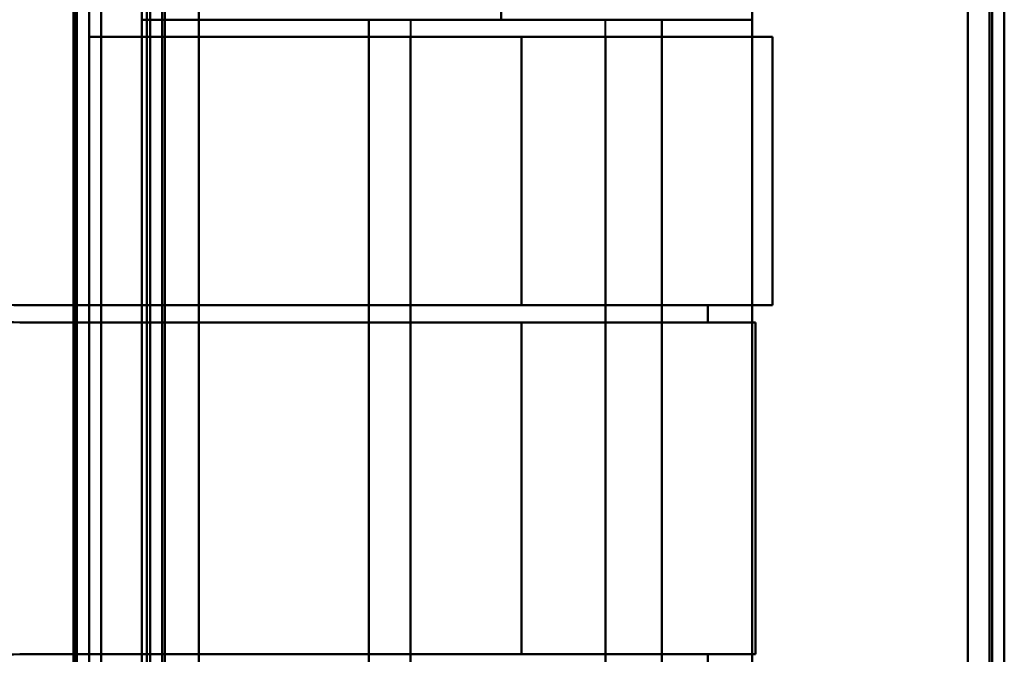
# Model space of a CAD drawing. Header units: millimetres. Extents: x -1442 to 3067, y -120 to 1046.
# Tile 43 of 75: x 330 to 370, y 252 to 278. Entities that reach past the tile are written whole.
import ezdxf

# ---------------------------------------------------------------- set-up
doc = ezdxf.new("R2010")
doc.units = ezdxf.units.MM
doc.layers.add('A-GENM', color=13, linetype='Continuous', lineweight=40)
doc.layers.add('G-IMPT', color=8, linetype='Continuous', lineweight=40)

# ---------------------------------------------------------------- blocks, each defined once
blk = doc.blocks.new('Maintenance r21 - Maintenance r21-755170-Gauche')
at = {"layer": 'A-GENM'}
for p, q in [((370, 0), (370, 973.372)), ((370, 973.372), (370, 0))]:
    blk.add_line(p, q, dxfattribs=at)
blk = doc.blocks.new('NEXA 1000 CALQUES_dwg-755156-Gauche')
at = {"layer": 'G-IMPT'}
for p, q in [((370, 128.972), (370, 972.772)), ((370, 128.972), (370, 972.772)), ((335, 972.272), (335, 129.472)), ((335, 972.272), (335, 129.472)), ((332.5, 129.472), (332.5, 937.272)), ((359.665, 277.572), (359.665, 287.872)), ((334.665, 277.572), (349.387, 277.572)), ((349.387, 277.572), (334.665, 277.572)), ((349.387, 277.572), (334.665, 277.572)), ((345.665, 277.572), (345.665, 239.172)), ((345.665, 277.572), (345.665, 276.872)), ((353.665, 277.572), (345.665, 277.572)), ((353.665, 277.572), (345.665, 277.572)), ((345.665, 277.572), (353.665, 277.572)), ((345.665, 277.572), (353.665, 277.572)), ((345.665, 277.572), (353.665, 277.572)), ((345.665, 277.572), (353.665, 277.572)), ((349.387, 277.572), (359.665, 277.572)), ((359.665, 277.572), (349.387, 277.572)), ((359.665, 277.572), (349.387, 277.572)), ((353.665, 239.172), (353.665, 277.572)), ((353.665, 276.872), (353.665, 277.572)), ((350.221, 276.872), (332.5, 276.872)), ((332.5, 276.872), (350.221, 276.872)), ((332.5, 276.872), (350.221, 276.872)), ((350.221, 276.872), (332.5, 276.872)), ((345.665, 276.872), (353.665, 276.872)), ((353.665, 276.872), (345.665, 276.872)), ((353.665, 276.872), (345.665, 276.872)), ((345.665, 276.872), (353.665, 276.872)), ((360.5, 276.872), (350.221, 276.872)), ((350.221, 276.872), (360.5, 276.872)), ((350.221, 276.872), (360.5, 276.872)), ((360.5, 276.872), (350.221, 276.872)), ((360.5, 276.872), (353.665, 276.872)), ((353.665, 276.872), (360.5, 276.872)), ((353.665, 276.872), (360.5, 276.872)), ((360.5, 276.872), (353.665, 276.872)), ((360.5, 265.872), (360.5, 276.872)), ((360.5, 265.872), (360.5, 276.872)), ((329.657, 265.872), (350.221, 265.872)), ((350.221, 265.872), (329.657, 265.872)), ((350.221, 265.872), (329.657, 265.872)), ((329.657, 265.872), (350.221, 265.872)), ((345.665, 265.872), (345.665, 265.172)), ((353.665, 265.872), (345.665, 265.872)), ((345.665, 265.872), (353.665, 265.872)), ((345.665, 265.872), (353.665, 265.872)), ((353.665, 265.872), (345.665, 265.872)), ((350.221, 265.872), (360.5, 265.872)), ((360.5, 265.872), (350.221, 265.872)), ((360.5, 265.872), (350.221, 265.872)), ((350.221, 265.872), (360.5, 265.872)), ((353.665, 265.172), (353.665, 265.872)), ((357.859, 265.872), (360.5, 265.872)), ((360.5, 265.872), (357.859, 265.872)), ((360.5, 265.872), (357.859, 265.872)), ((357.859, 265.872), (360.5, 265.872)), ((350.221, 265.172), (329.657, 265.172)), ((329.657, 265.172), (350.221, 265.172)), ((329.657, 265.172), (350.221, 265.172)), ((350.221, 265.172), (329.657, 265.172)), ((345.665, 265.172), (353.665, 265.172)), ((353.665, 265.172), (345.665, 265.172)), ((353.665, 265.172), (345.665, 265.172)), ((345.665, 265.172), (353.665, 265.172)), ((359.8, 265.172), (350.221, 265.172)), ((350.221, 265.172), (359.8, 265.172)), ((350.221, 265.172), (359.8, 265.172)), ((359.8, 265.172), (350.221, 265.172)), ((357.859, 265.172), (359.8, 265.172)), ((359.8, 265.172), (357.859, 265.172)), ((357.859, 265.172), (359.8, 265.172)), ((359.8, 265.172), (357.859, 265.172)), ((329.657, 251.572), (350.221, 251.572)), ((350.221, 251.572), (329.657, 251.572)), ((350.221, 251.572), (329.657, 251.572)), ((329.657, 251.572), (350.221, 251.572)), ((345.665, 251.572), (345.665, 250.872)), ((353.665, 251.572), (345.665, 251.572)), ((345.665, 251.572), (353.665, 251.572)), ((345.665, 251.572), (353.665, 251.572)), ((353.665, 251.572), (345.665, 251.572)), ((350.221, 251.572), (359.8, 251.572)), ((359.8, 251.572), (350.221, 251.572)), ((359.8, 251.572), (350.221, 251.572)), ((350.221, 251.572), (359.8, 251.572)), ((353.665, 250.872), (353.665, 251.572)), ((359.8, 251.572), (357.859, 251.572)), ((357.859, 251.572), (359.8, 251.572)), ((359.8, 251.572), (357.859, 251.572)), ((357.859, 251.572), (359.8, 251.572))]:
    blk.add_line(p, q, dxfattribs=at)
at = {"layer": 'G-IMPT', "flags": 128}
for points in [[(337, 972.772), (337, 761.822), (337, 550.872), (337, 339.922), (337, 128.972)], [(337, 128.972), (337, 339.922), (337, 550.872), (337, 761.822), (337, 972.772)], [(337, 972.772), (337, 761.822), (337, 550.872), (337, 339.922), (337, 128.972)], [(337, 128.972), (337, 339.922), (337, 550.872), (337, 761.822), (337, 972.772)], [(369.4, 128.972), (369.4, 339.922), (369.4, 550.872), (369.4, 761.822), (369.4, 972.772)], [(369.4, 128.972), (369.4, 339.922), (369.4, 550.872), (369.4, 761.822), (369.4, 972.772)], [(369.4, 128.972), (369.4, 339.922), (369.4, 550.872), (369.4, 761.822), (369.4, 972.772)], [(369.4, 972.772), (369.4, 761.822), (369.4, 550.872), (369.4, 339.922), (369.4, 128.972)], [(369.4, 972.772), (369.4, 761.822), (369.4, 550.872), (369.4, 339.922), (369.4, 128.972)], [(369.4, 972.772), (369.4, 761.822), (369.4, 550.872), (369.4, 339.922), (369.4, 128.972)], [(369.4, 128.972), (369.4, 339.922), (369.4, 550.872), (369.4, 761.822), (369.4, 972.772)], [(369.4, 972.772), (369.4, 761.822), (369.4, 550.872), (369.4, 339.922), (369.4, 128.972)], [(369.4, 128.972), (369.4, 339.922), (369.4, 550.872), (369.4, 761.822), (369.4, 972.772)], [(369.4, 972.772), (369.4, 761.822), (369.4, 550.872), (369.4, 339.922), (369.4, 128.972)], [(369.4, 972.772), (369.4, 761.822), (369.4, 550.872), (369.4, 339.922), (369.4, 128.972)], [(369.4, 128.972), (369.4, 339.922), (369.4, 550.872), (369.4, 761.822), (369.4, 972.772)], [(369.5, 972.772), (369.5, 761.822), (369.5, 550.872), (369.5, 339.922), (369.5, 128.972)], [(369.5, 128.972), (369.5, 339.922), (369.5, 550.872), (369.5, 761.822), (369.5, 972.772)], [(369.5, 128.972), (369.5, 339.922), (369.5, 550.872), (369.5, 761.822), (369.5, 972.772)], [(369.5, 972.772), (369.5, 761.822), (369.5, 550.872), (369.5, 339.922), (369.5, 128.972)], [(370, 972.772), (370, 761.822), (370, 550.872), (370, 339.922), (370, 128.972)], [(370, 128.972), (370, 339.922), (370, 550.872), (370, 761.822), (370, 972.772)], [(370, 128.972), (370, 339.922), (370, 550.872), (370, 761.822), (370, 972.772)], [(370, 972.772), (370, 761.822), (370, 550.872), (370, 339.922), (370, 128.972)], [(370, 972.772), (370, 761.822), (370, 550.872), (370, 339.922), (370, 128.972)], [(370, 972.772), (370, 761.822), (370, 550.872), (370, 339.922), (370, 128.972)], [(370, 128.972), (370, 339.922), (370, 550.872), (370, 761.822), (370, 972.772)], [(370, 128.972), (370, 339.922), (370, 550.872), (370, 761.822), (370, 972.772)], [(335, 972.272), (335, 761.572), (335, 550.872), (335, 340.172), (335, 129.472)], [(335, 129.472), (335, 340.172), (335, 550.872), (335, 761.572), (335, 972.272)], [(335, 129.472), (335, 340.172), (335, 550.872), (335, 761.572), (335, 972.272)], [(335, 972.272), (335, 761.572), (335, 550.872), (335, 340.172), (335, 129.472)], [(335, 129.472), (335, 340.172), (335, 550.872), (335, 761.572), (335, 972.272)], [(335, 972.272), (335, 761.572), (335, 550.872), (335, 340.172), (335, 129.472)], [(335, 129.472), (335, 340.172), (335, 550.872), (335, 761.572), (335, 972.272)], [(335, 972.272), (335, 761.572), (335, 550.872), (335, 340.172), (335, 129.472)], [(335.5, 972.272), (335.5, 761.572), (335.5, 550.872), (335.5, 340.172), (335.5, 129.472)], [(335.5, 129.472), (335.5, 340.172), (335.5, 550.872), (335.5, 761.572), (335.5, 972.272)], [(335.5, 129.472), (335.5, 340.172), (335.5, 550.872), (335.5, 761.572), (335.5, 972.272)], [(335.5, 972.272), (335.5, 761.572), (335.5, 550.872), (335.5, 340.172), (335.5, 129.472)], [(335.6, 129.472), (335.6, 340.172), (335.6, 550.872), (335.6, 761.572), (335.6, 972.272)], [(335.6, 129.472), (335.6, 340.172), (335.6, 550.872), (335.6, 761.572), (335.6, 972.272)], [(335.6, 972.272), (335.6, 761.572), (335.6, 550.872), (335.6, 340.172), (335.6, 129.472)], [(335.6, 972.272), (335.6, 761.572), (335.6, 550.872), (335.6, 340.172), (335.6, 129.472)], [(335.6, 972.272), (335.6, 761.572), (335.6, 550.872), (335.6, 340.172), (335.6, 129.472)], [(335.6, 129.472), (335.6, 340.172), (335.6, 550.872), (335.6, 761.572), (335.6, 972.272)], [(335.6, 972.272), (335.6, 761.572), (335.6, 550.872), (335.6, 340.172), (335.6, 129.472)], [(335.6, 129.472), (335.6, 340.172), (335.6, 550.872), (335.6, 761.572), (335.6, 972.272)], [(335.6, 972.272), (335.6, 761.572), (335.6, 550.872), (335.6, 340.172), (335.6, 129.472)], [(335.6, 129.472), (335.6, 340.172), (335.6, 550.872), (335.6, 761.572), (335.6, 972.272)], [(335.6, 129.472), (335.6, 340.172), (335.6, 550.872), (335.6, 761.572), (335.6, 972.272)], [(335.6, 972.272), (335.6, 761.572), (335.6, 550.872), (335.6, 340.172), (335.6, 129.472)], [(337, 129.472), (337, 340.172), (337, 550.872), (337, 761.572), (337, 972.272)], [(337, 972.272), (337, 761.572), (337, 550.872), (337, 340.172), (337, 129.472)], [(337, 129.472), (337, 340.172), (337, 550.872), (337, 761.572), (337, 972.272)], [(337, 972.272), (337, 761.572), (337, 550.872), (337, 340.172), (337, 129.472)], [(337, 972.272), (337, 761.572), (337, 550.872), (337, 340.172), (337, 129.472)], [(337, 129.472), (337, 340.172), (337, 550.872), (337, 761.572), (337, 972.272)], [(337, 129.472), (337, 340.172), (337, 550.872), (337, 761.572), (337, 972.272)], [(337, 972.272), (337, 761.572), (337, 550.872), (337, 340.172), (337, 129.472)], [(368.5, 972.272), (368.5, 761.572), (368.5, 550.872), (368.5, 340.172), (368.5, 129.472)], [(368.5, 129.472), (368.5, 340.172), (368.5, 550.872), (368.5, 761.572), (368.5, 972.272)], [(368.5, 972.272), (368.5, 761.572), (368.5, 550.872), (368.5, 340.172), (368.5, 129.472)], [(368.5, 129.472), (368.5, 340.172), (368.5, 550.872), (368.5, 761.572), (368.5, 972.272)], [(368.5, 972.272), (368.5, 761.572), (368.5, 550.872), (368.5, 340.172), (368.5, 129.472)], [(368.5, 129.472), (368.5, 340.172), (368.5, 550.872), (368.5, 761.572), (368.5, 972.272)], [(368.5, 972.272), (368.5, 761.572), (368.5, 550.872), (368.5, 340.172), (368.5, 129.472)], [(368.5, 129.472), (368.5, 340.172), (368.5, 550.872), (368.5, 761.572), (368.5, 972.272)], [(368.5, 129.472), (368.5, 340.172), (368.5, 550.872), (368.5, 761.572), (368.5, 972.272)], [(368.5, 972.272), (368.5, 761.572), (368.5, 550.872), (368.5, 340.172), (368.5, 129.472)], [(368.5, 129.472), (368.5, 340.172), (368.5, 550.872), (368.5, 761.572), (368.5, 972.272)], [(368.5, 972.272), (368.5, 761.572), (368.5, 550.872), (368.5, 340.172), (368.5, 129.472)], [(368.5, 972.272), (368.5, 761.572), (368.5, 550.872), (368.5, 340.172), (368.5, 129.472)], [(368.5, 129.472), (368.5, 340.172), (368.5, 550.872), (368.5, 761.572), (368.5, 972.272)], [(368.5, 972.272), (368.5, 761.572), (368.5, 550.872), (368.5, 340.172), (368.5, 129.472)], [(368.5, 129.472), (368.5, 340.172), (368.5, 550.872), (368.5, 761.572), (368.5, 972.272)], [(333, 937.772), (333, 735.572), (333, 533.372), (333, 331.172), (333, 128.972)], [(333, 128.972), (333, 331.172), (333, 533.372), (333, 735.572), (333, 937.772)], [(333, 937.772), (333, 735.572), (333, 533.372), (333, 331.172), (333, 128.972)], [(333, 128.972), (333, 331.172), (333, 533.372), (333, 735.572), (333, 937.772)], [(331.9, 161.372), (331.9, 355.347), (331.9, 549.322), (331.9, 743.297), (331.9, 937.272)], [(331.9, 129.472), (331.9, 331.422), (331.9, 533.372), (331.9, 735.322), (331.9, 937.272)], [(331.9, 937.272), (331.9, 743.297), (331.9, 549.322), (331.9, 355.347), (331.9, 161.372)], [(331.9, 937.272), (331.9, 735.322), (331.9, 533.372), (331.9, 331.422), (331.9, 129.472)], [(331.9, 161.372), (331.9, 355.347), (331.9, 549.322), (331.9, 743.297), (331.9, 937.272)], [(331.9, 937.272), (331.9, 743.297), (331.9, 549.322), (331.9, 355.347), (331.9, 161.372)], [(332, 937.272), (332, 735.322), (332, 533.372), (332, 331.422), (332, 129.472)], [(332, 129.472), (332, 331.422), (332, 533.372), (332, 735.322), (332, 937.272)], [(332.5, 937.272), (332.5, 735.322), (332.5, 533.372), (332.5, 331.422), (332.5, 129.472)], [(332.5, 129.472), (332.5, 331.422), (332.5, 533.372), (332.5, 735.322), (332.5, 937.272)], [(332.5, 937.272), (332.5, 735.322), (332.5, 533.372), (332.5, 331.422), (332.5, 129.472)], [(332.5, 129.472), (332.5, 331.422), (332.5, 533.372), (332.5, 735.322), (332.5, 937.272)], [(332.5, 937.272), (332.5, 735.322), (332.5, 533.372), (332.5, 331.422), (332.5, 129.472)], [(332.5, 129.472), (332.5, 331.422), (332.5, 533.372), (332.5, 735.322), (332.5, 937.272)], [(332.5, 937.272), (332.5, 735.322), (332.5, 533.372), (332.5, 331.422), (332.5, 129.472)], [(332.5, 129.472), (332.5, 331.422), (332.5, 533.372), (332.5, 735.322), (332.5, 937.272)], [(332.5, 276.872), (332.5, 280.622), (332.5, 284.372), (332.5, 288.122), (332.5, 291.872)], [(332.5, 291.872), (332.5, 288.122), (332.5, 284.372), (332.5, 280.622), (332.5, 276.872)], [(332.5, 291.872), (332.5, 288.122), (332.5, 284.372), (332.5, 280.622), (332.5, 276.872)], [(332.5, 276.872), (332.5, 280.622), (332.5, 284.372), (332.5, 288.122), (332.5, 291.872)], [(332.5, 276.872), (332.5, 280.622), (332.5, 284.372), (332.5, 288.122), (332.5, 291.872)], [(332.5, 276.872), (332.5, 280.622), (332.5, 284.372), (332.5, 288.122), (332.5, 291.872)], [(332.5, 291.872), (332.5, 288.122), (332.5, 284.372), (332.5, 280.622), (332.5, 276.872)], [(332.5, 291.872), (332.5, 288.122), (332.5, 284.372), (332.5, 280.622), (332.5, 276.872)], [(331.865, 225.572), (331.865, 241.972), (331.865, 258.372), (331.865, 274.772), (331.865, 291.172)], [(331.865, 291.172), (331.865, 274.772), (331.865, 258.372), (331.865, 241.972), (331.865, 225.572)], [(331.865, 291.172), (331.865, 274.772), (331.865, 258.372), (331.865, 241.972), (331.865, 225.572)], [(331.865, 225.572), (331.865, 241.972), (331.865, 258.372), (331.865, 274.772), (331.865, 291.172)], [(331.865, 225.572), (331.865, 241.972), (331.865, 258.372), (331.865, 274.772), (331.865, 291.172)], [(331.865, 291.172), (331.865, 274.772), (331.865, 258.372), (331.865, 241.972), (331.865, 225.572)], [(332, 225.572), (332, 241.972), (332, 258.372), (332, 274.772), (332, 291.172)], [(332, 291.172), (332, 274.772), (332, 258.372), (332, 241.972), (332, 225.572)], [(333, 225.572), (333, 241.972), (333, 258.372), (333, 274.772), (333, 291.172)], [(333, 291.172), (333, 274.772), (333, 258.372), (333, 241.972), (333, 225.572)], [(333, 291.172), (333, 274.772), (333, 258.372), (333, 241.972), (333, 225.572)], [(333, 225.572), (333, 241.972), (333, 258.372), (333, 274.772), (333, 291.172)], [(334.665, 291.172), (334.665, 274.772), (334.665, 258.372), (334.665, 241.972), (334.665, 225.572)], [(334.665, 225.572), (334.665, 241.972), (334.665, 258.372), (334.665, 274.772), (334.665, 291.172)], [(334.665, 291.172), (334.665, 287.772), (334.665, 284.372), (334.665, 280.972), (334.665, 277.572)], [(334.665, 277.572), (334.665, 280.972), (334.665, 284.372), (334.665, 287.772), (334.665, 291.172)], [(334.665, 291.172), (334.665, 287.772), (334.665, 284.372), (334.665, 280.972), (334.665, 277.572)], [(334.665, 277.572), (334.665, 280.972), (334.665, 284.372), (334.665, 287.772), (334.665, 291.172)], [(334.665, 291.172), (334.665, 274.772), (334.665, 258.372), (334.665, 241.972), (334.665, 225.572)], [(334.665, 225.572), (334.665, 241.972), (334.665, 258.372), (334.665, 274.772), (334.665, 291.172)], [(334.865, 225.572), (334.865, 241.972), (334.865, 258.372), (334.865, 274.772), (334.865, 291.172)], [(334.865, 291.172), (334.865, 274.772), (334.865, 258.372), (334.865, 241.972), (334.865, 225.572)], [(334.865, 225.572), (334.865, 241.972), (334.865, 258.372), (334.865, 274.772), (334.865, 291.172)], [(334.865, 291.172), (334.865, 274.772), (334.865, 258.372), (334.865, 241.972), (334.865, 225.572)], [(334.865, 225.572), (334.865, 241.972), (334.865, 258.372), (334.865, 274.772), (334.865, 291.172)], [(334.865, 291.172), (334.865, 274.772), (334.865, 258.372), (334.865, 241.972), (334.865, 225.572)], [(334.865, 225.572), (334.865, 241.972), (334.865, 258.372), (334.865, 274.772), (334.865, 291.172)], [(334.865, 291.172), (334.865, 274.772), (334.865, 258.372), (334.865, 241.972), (334.865, 225.572)], [(337, 225.572), (337, 241.972), (337, 258.372), (337, 274.772), (337, 291.172)], [(337, 291.172), (337, 274.772), (337, 258.372), (337, 241.972), (337, 225.572)], [(337, 225.572), (337, 241.972), (337, 258.372), (337, 274.772), (337, 291.172)], [(337, 291.172), (337, 274.772), (337, 258.372), (337, 241.972), (337, 225.572)], [(359.665, 287.872), (359.665, 285.297), (359.665, 282.722), (359.665, 280.147), (359.665, 277.572)], [(359.665, 277.572), (359.665, 280.147), (359.665, 282.722), (359.665, 285.297), (359.665, 287.872)], [(359.665, 287.872), (359.665, 273.122), (359.665, 258.372), (359.665, 243.622), (359.665, 228.872)], [(359.665, 228.872), (359.665, 243.622), (359.665, 258.372), (359.665, 273.122), (359.665, 287.872)], [(359.665, 228.872), (359.665, 243.622), (359.665, 258.372), (359.665, 273.122), (359.665, 287.872)], [(359.665, 287.872), (359.665, 285.297), (359.665, 282.722), (359.665, 280.147), (359.665, 277.572)], [(359.665, 277.572), (359.665, 280.147), (359.665, 282.722), (359.665, 285.297), (359.665, 287.872)], [(359.665, 287.872), (359.665, 273.122), (359.665, 258.372), (359.665, 243.622), (359.665, 228.872)], [(349.387, 278.746), (349.387, 278.453), (349.387, 278.159), (349.387, 277.866), (349.387, 277.572)], [(349.387, 277.572), (349.387, 277.866), (349.387, 278.159), (349.387, 278.453), (349.387, 278.746)], [(349.387, 278.746), (349.387, 278.453), (349.387, 278.159), (349.387, 277.866), (349.387, 277.572)], [(349.387, 277.572), (349.387, 277.866), (349.387, 278.159), (349.387, 278.453), (349.387, 278.746)], [(334.665, 239.172), (334.665, 248.772), (334.665, 258.372), (334.665, 267.972), (334.665, 277.572)], [(334.665, 277.572), (336.99, 277.572), (339.315, 277.572), (341.64, 277.572), (343.965, 277.572)], [(334.665, 277.572), (334.665, 267.972), (334.665, 258.372), (334.665, 248.772), (334.665, 239.172)], [(343.965, 277.572), (341.64, 277.572), (339.315, 277.572), (336.99, 277.572), (334.665, 277.572)], [(343.965, 277.572), (341.64, 277.572), (339.315, 277.572), (336.99, 277.572), (334.665, 277.572)], [(334.665, 277.572), (334.665, 267.972), (334.665, 258.372), (334.665, 248.772), (334.665, 239.172)], [(334.665, 239.172), (334.665, 248.772), (334.665, 258.372), (334.665, 267.972), (334.665, 277.572)], [(343.965, 239.172), (343.965, 248.772), (343.965, 258.372), (343.965, 267.972), (343.965, 277.572)], [(343.965, 277.572), (346.965, 277.572), (349.965, 277.572), (352.965, 277.572), (355.965, 277.572)], [(343.965, 277.572), (343.965, 267.972), (343.965, 258.372), (343.965, 248.772), (343.965, 239.172)], [(343.965, 239.172), (343.965, 248.772), (343.965, 258.372), (343.965, 267.972), (343.965, 277.572)], [(343.965, 277.572), (343.965, 267.972), (343.965, 258.372), (343.965, 248.772), (343.965, 239.172)], [(355.965, 277.572), (352.965, 277.572), (349.965, 277.572), (346.965, 277.572), (343.965, 277.572)], [(343.965, 239.172), (343.965, 248.772), (343.965, 258.372), (343.965, 267.972), (343.965, 277.572)], [(343.965, 277.572), (343.965, 267.972), (343.965, 258.372), (343.965, 248.772), (343.965, 239.172)], [(355.965, 277.572), (352.965, 277.572), (349.965, 277.572), (346.965, 277.572), (343.965, 277.572)], [(343.965, 277.572), (343.965, 267.972), (343.965, 258.372), (343.965, 248.772), (343.965, 239.172)], [(343.965, 239.172), (343.965, 248.772), (343.965, 258.372), (343.965, 267.972), (343.965, 277.572)], [(355.965, 277.572), (355.965, 267.972), (355.965, 258.372), (355.965, 248.772), (355.965, 239.172)], [(355.965, 239.172), (355.965, 248.772), (355.965, 258.372), (355.965, 267.972), (355.965, 277.572)], [(355.965, 277.572), (355.965, 267.972), (355.965, 258.372), (355.965, 248.772), (355.965, 239.172)], [(355.965, 239.172), (355.965, 248.772), (355.965, 258.372), (355.965, 267.972), (355.965, 277.572)], [(355.965, 277.572), (356.89, 277.572), (357.815, 277.572), (358.74, 277.572), (359.665, 277.572)], [(359.665, 277.572), (358.74, 277.572), (357.815, 277.572), (356.89, 277.572), (355.965, 277.572)], [(355.965, 239.172), (355.965, 248.772), (355.965, 258.372), (355.965, 267.972), (355.965, 277.572)], [(355.965, 277.572), (355.965, 267.972), (355.965, 258.372), (355.965, 248.772), (355.965, 239.172)], [(355.965, 239.172), (355.965, 248.772), (355.965, 258.372), (355.965, 267.972), (355.965, 277.572)], [(355.965, 277.572), (355.965, 267.972), (355.965, 258.372), (355.965, 248.772), (355.965, 239.172)], [(359.665, 277.572), (358.74, 277.572), (357.815, 277.572), (356.89, 277.572), (355.965, 277.572)], [(359.665, 277.572), (359.665, 267.972), (359.665, 258.372), (359.665, 248.772), (359.665, 239.172)], [(359.665, 239.172), (359.665, 248.772), (359.665, 258.372), (359.665, 267.972), (359.665, 277.572)], [(359.665, 239.172), (359.665, 248.772), (359.665, 258.372), (359.665, 267.972), (359.665, 277.572)], [(359.665, 277.572), (359.665, 267.972), (359.665, 258.372), (359.665, 248.772), (359.665, 239.172)], [(332.5, 276.872), (335.791, 276.872), (339.083, 276.872), (342.374, 276.872), (345.665, 276.872)], [(345.665, 276.872), (342.374, 276.872), (339.083, 276.872), (335.791, 276.872), (332.5, 276.872)], [(345.665, 276.872), (342.374, 276.872), (339.083, 276.872), (335.791, 276.872), (332.5, 276.872)], [(332.5, 276.872), (335.791, 276.872), (339.083, 276.872), (342.374, 276.872), (345.665, 276.872)], [(345.665, 265.872), (345.665, 268.622), (345.665, 271.372), (345.665, 274.122), (345.665, 276.872)], [(345.665, 276.872), (345.665, 267.622), (345.665, 258.372), (345.665, 249.122), (345.665, 239.872)], [(345.665, 239.872), (345.665, 249.122), (345.665, 258.372), (345.665, 267.622), (345.665, 276.872)], [(345.665, 276.872), (345.665, 274.122), (345.665, 271.372), (345.665, 268.622), (345.665, 265.872)], [(345.665, 265.872), (345.665, 268.622), (345.665, 271.372), (345.665, 274.122), (345.665, 276.872)], [(345.665, 239.872), (345.665, 249.122), (345.665, 258.372), (345.665, 267.622), (345.665, 276.872)], [(345.665, 276.872), (345.665, 274.122), (345.665, 271.372), (345.665, 268.622), (345.665, 265.872)], [(345.665, 276.872), (345.665, 267.622), (345.665, 258.372), (345.665, 249.122), (345.665, 239.872)], [(350.221, 276.872), (350.221, 274.122), (350.221, 271.372), (350.221, 268.622), (350.221, 265.872)], [(350.221, 265.872), (350.221, 268.622), (350.221, 271.372), (350.221, 274.122), (350.221, 276.872)], [(350.221, 276.872), (350.221, 274.122), (350.221, 271.372), (350.221, 268.622), (350.221, 265.872)], [(350.221, 265.872), (350.221, 268.622), (350.221, 271.372), (350.221, 274.122), (350.221, 276.872)], [(353.665, 239.872), (353.665, 249.122), (353.665, 258.372), (353.665, 267.622), (353.665, 276.872)], [(353.665, 276.872), (353.665, 274.122), (353.665, 271.372), (353.665, 268.622), (353.665, 265.872)], [(353.665, 276.872), (353.665, 267.622), (353.665, 258.372), (353.665, 249.122), (353.665, 239.872)], [(353.665, 265.872), (353.665, 268.622), (353.665, 271.372), (353.665, 274.122), (353.665, 276.872)], [(353.665, 239.872), (353.665, 249.122), (353.665, 258.372), (353.665, 267.622), (353.665, 276.872)], [(353.665, 265.872), (353.665, 268.622), (353.665, 271.372), (353.665, 274.122), (353.665, 276.872)], [(353.665, 276.872), (353.665, 267.622), (353.665, 258.372), (353.665, 249.122), (353.665, 239.872)], [(353.665, 276.872), (353.665, 274.122), (353.665, 271.372), (353.665, 268.622), (353.665, 265.872)], [(360.5, 265.872), (360.5, 268.622), (360.5, 271.372), (360.5, 274.122), (360.5, 276.872)], [(360.5, 276.872), (360.5, 274.122), (360.5, 271.372), (360.5, 268.622), (360.5, 265.872)], [(360.5, 265.872), (360.5, 268.622), (360.5, 271.372), (360.5, 274.122), (360.5, 276.872)], [(360.5, 276.872), (360.5, 274.122), (360.5, 271.372), (360.5, 268.622), (360.5, 265.872)], [(360.5, 265.872), (360.5, 268.622), (360.5, 271.372), (360.5, 274.122), (360.5, 276.872)], [(360.5, 276.872), (360.5, 274.122), (360.5, 271.372), (360.5, 268.622), (360.5, 265.872)], [(360.5, 265.872), (360.5, 268.622), (360.5, 271.372), (360.5, 274.122), (360.5, 276.872)], [(360.5, 276.872), (360.5, 274.122), (360.5, 271.372), (360.5, 268.622), (360.5, 265.872)], [(345.665, 265.872), (341.663, 265.872), (337.661, 265.872), (333.659, 265.872), (329.657, 265.872)], [(329.657, 265.872), (333.659, 265.872), (337.661, 265.872), (341.663, 265.872), (345.665, 265.872)], [(329.657, 265.872), (333.659, 265.872), (337.661, 265.872), (341.663, 265.872), (345.665, 265.872)], [(345.665, 265.872), (341.663, 265.872), (337.661, 265.872), (333.659, 265.872), (329.657, 265.872)], [(345.665, 265.172), (345.665, 265.347), (345.665, 265.522), (345.665, 265.697), (345.665, 265.872)], [(345.665, 265.872), (345.665, 265.697), (345.665, 265.522), (345.665, 265.347), (345.665, 265.172)], [(345.665, 265.872), (345.665, 265.697), (345.665, 265.522), (345.665, 265.347), (345.665, 265.172)], [(345.665, 265.172), (345.665, 265.347), (345.665, 265.522), (345.665, 265.697), (345.665, 265.872)], [(353.665, 265.872), (353.665, 265.697), (353.665, 265.522), (353.665, 265.347), (353.665, 265.172)], [(357.859, 265.872), (356.811, 265.872), (355.762, 265.872), (354.714, 265.872), (353.665, 265.872)], [(353.665, 265.172), (353.665, 265.347), (353.665, 265.522), (353.665, 265.697), (353.665, 265.872)], [(353.665, 265.872), (354.714, 265.872), (355.762, 265.872), (356.811, 265.872), (357.859, 265.872)], [(353.665, 265.872), (353.665, 265.697), (353.665, 265.522), (353.665, 265.347), (353.665, 265.172)], [(357.859, 265.872), (356.811, 265.872), (355.762, 265.872), (354.714, 265.872), (353.665, 265.872)], [(353.665, 265.172), (353.665, 265.347), (353.665, 265.522), (353.665, 265.697), (353.665, 265.872)], [(353.665, 265.872), (354.714, 265.872), (355.762, 265.872), (356.811, 265.872), (357.859, 265.872)], [(357.859, 265.872), (357.859, 265.697), (357.859, 265.522), (357.859, 265.347), (357.859, 265.172)], [(357.859, 265.172), (357.859, 265.347), (357.859, 265.522), (357.859, 265.697), (357.859, 265.872)], [(357.859, 265.172), (357.859, 265.347), (357.859, 265.522), (357.859, 265.697), (357.859, 265.872)], [(357.859, 265.872), (357.859, 265.697), (357.859, 265.522), (357.859, 265.347), (357.859, 265.172)], [(345.665, 265.172), (341.663, 265.172), (337.661, 265.172), (333.659, 265.172), (329.657, 265.172)], [(329.657, 265.172), (333.659, 265.172), (337.661, 265.172), (341.663, 265.172), (345.665, 265.172)], [(345.665, 265.172), (341.663, 265.172), (337.661, 265.172), (333.659, 265.172), (329.657, 265.172)], [(329.657, 265.172), (333.659, 265.172), (337.661, 265.172), (341.663, 265.172), (345.665, 265.172)], [(345.665, 251.572), (345.665, 254.972), (345.665, 258.372), (345.665, 261.772), (345.665, 265.172)], [(345.665, 265.172), (345.665, 261.772), (345.665, 258.372), (345.665, 254.972), (345.665, 251.572)], [(345.665, 251.572), (345.665, 254.972), (345.665, 258.372), (345.665, 261.772), (345.665, 265.172)], [(345.665, 265.172), (345.665, 261.772), (345.665, 258.372), (345.665, 254.972), (345.665, 251.572)], [(350.221, 265.172), (350.221, 261.772), (350.221, 258.372), (350.221, 254.972), (350.221, 251.572)], [(350.221, 251.572), (350.221, 254.972), (350.221, 258.372), (350.221, 261.772), (350.221, 265.172)], [(350.221, 251.572), (350.221, 254.972), (350.221, 258.372), (350.221, 261.772), (350.221, 265.172)], [(350.221, 265.172), (350.221, 261.772), (350.221, 258.372), (350.221, 254.972), (350.221, 251.572)], [(353.665, 265.172), (353.665, 261.772), (353.665, 258.372), (353.665, 254.972), (353.665, 251.572)], [(357.859, 265.172), (356.811, 265.172), (355.762, 265.172), (354.714, 265.172), (353.665, 265.172)], [(353.665, 265.172), (354.714, 265.172), (355.762, 265.172), (356.811, 265.172), (357.859, 265.172)], [(353.665, 251.572), (353.665, 254.972), (353.665, 258.372), (353.665, 261.772), (353.665, 265.172)], [(353.665, 265.172), (354.714, 265.172), (355.762, 265.172), (356.811, 265.172), (357.859, 265.172)], [(353.665, 251.572), (353.665, 254.972), (353.665, 258.372), (353.665, 261.772), (353.665, 265.172)], [(353.665, 265.172), (353.665, 261.772), (353.665, 258.372), (353.665, 254.972), (353.665, 251.572)], [(357.859, 265.172), (356.811, 265.172), (355.762, 265.172), (354.714, 265.172), (353.665, 265.172)], [(359.8, 251.572), (359.8, 254.972), (359.8, 258.372), (359.8, 261.772), (359.8, 265.172)], [(359.8, 265.172), (359.8, 261.772), (359.8, 258.372), (359.8, 254.972), (359.8, 251.572)], [(359.8, 251.572), (359.8, 254.972), (359.8, 258.372), (359.8, 261.772), (359.8, 265.172)], [(359.8, 265.172), (359.8, 261.772), (359.8, 258.372), (359.8, 254.972), (359.8, 251.572)], [(359.8, 251.572), (359.8, 254.972), (359.8, 258.372), (359.8, 261.772), (359.8, 265.172)], [(359.8, 251.572), (359.8, 254.972), (359.8, 258.372), (359.8, 261.772), (359.8, 265.172)], [(359.8, 265.172), (359.8, 261.772), (359.8, 258.372), (359.8, 254.972), (359.8, 251.572)], [(359.8, 265.172), (359.8, 261.772), (359.8, 258.372), (359.8, 254.972), (359.8, 251.572)], [(345.665, 251.572), (341.663, 251.572), (337.661, 251.572), (333.659, 251.572), (329.657, 251.572)], [(329.657, 251.572), (333.659, 251.572), (337.661, 251.572), (341.663, 251.572), (345.665, 251.572)], [(329.657, 251.572), (333.659, 251.572), (337.661, 251.572), (341.663, 251.572), (345.665, 251.572)], [(345.665, 251.572), (341.663, 251.572), (337.661, 251.572), (333.659, 251.572), (329.657, 251.572)], [(345.665, 251.572), (345.665, 251.397), (345.665, 251.222), (345.665, 251.047), (345.665, 250.872)], [(345.665, 250.872), (345.665, 251.047), (345.665, 251.222), (345.665, 251.397), (345.665, 251.572)], [(353.665, 251.572), (354.714, 251.572), (355.762, 251.572), (356.811, 251.572), (357.859, 251.572)], [(357.859, 251.572), (356.811, 251.572), (355.762, 251.572), (354.714, 251.572), (353.665, 251.572)], [(353.665, 251.572), (353.665, 251.397), (353.665, 251.222), (353.665, 251.047), (353.665, 250.872)], [(357.859, 251.572), (356.811, 251.572), (355.762, 251.572), (354.714, 251.572), (353.665, 251.572)], [(353.665, 250.872), (353.665, 251.047), (353.665, 251.222), (353.665, 251.397), (353.665, 251.572)], [(353.665, 251.572), (354.714, 251.572), (355.762, 251.572), (356.811, 251.572), (357.859, 251.572)], [(357.859, 250.872), (357.859, 251.047), (357.859, 251.222), (357.859, 251.397), (357.859, 251.572)], [(357.859, 251.572), (357.859, 251.397), (357.859, 251.222), (357.859, 251.047), (357.859, 250.872)]]:
    blk.add_lwpolyline(points, dxfattribs=at)
at = {"layer": 'G-IMPT'}
for centre, radius, start, end in [((329.657, 275.872), 10.7, 185.4812, 270), ((329.657, 275.872), 10.7, 185.4812, 270), ((329.657, 275.872), 10, 185.4812, 270), ((329.657, 275.872), 10, 185.4812, 270), ((329.657, 240.872), 10.7, 90, 172.8167), ((329.657, 240.872), 10.7, 90, 172.8167)]:
    blk.add_arc(centre, radius, start, end, dxfattribs=at)
for points, knots in [([(329.657, 265.172), (328.976, 265.179), (327.651, 265.306), (325.807, 265.822), (324.014, 266.722), (322.418, 267.908), (321.103, 269.35), (319.703, 271.575), (319.166, 273.462), (319.006, 274.85)], [0, 0, 0, 0, 0.125, 0.25, 0.375, 0.5, 0.625, 0.75, 1, 1, 1, 1]), ([(319.006, 274.85), (319.134, 273.514), (319.71, 271.563), (321.101, 269.35), (322.419, 267.91), (324.011, 266.711), (326.39, 265.534), (328.352, 265.172), (329.657, 265.172)], [0, 0, 0, 0, 0.25, 0.375, 0.5, 0.625, 0.75, 1, 1, 1, 1]), ([(329.657, 265.872), (329.02, 265.878), (327.782, 265.997), (326.059, 266.479), (324.384, 267.321), (322.892, 268.429), (321.663, 269.777), (320.355, 271.855), (319.852, 273.619), (319.703, 274.917)], [0, 0, 0, 0, 0.125, 0.25, 0.375, 0.5, 0.625, 0.75, 1, 1, 1, 1]), ([(319.703, 274.917), (319.852, 273.62), (320.355, 271.856), (321.662, 269.777), (322.892, 268.429), (324.384, 267.321), (326.058, 266.479), (327.782, 265.997), (329.02, 265.878), (329.657, 265.872)], [0, 0, 0, 0, 0.25, 0.375, 0.5, 0.625, 0.75, 0.875, 1, 1, 1, 1]), ([(329.657, 265.872), (328.437, 265.872), (326.604, 266.21), (324.38, 267.31), (322.892, 268.431), (321.66, 269.777), (320.36, 271.845), (319.823, 273.668), (319.703, 274.917)], [0, 0, 0, 0, 0.25, 0.375, 0.5, 0.625, 0.75, 1, 1, 1, 1]), ([(319.041, 274.534), (319.239, 273.177), (319.818, 271.337), (321.228, 269.191), (322.97, 267.347), (325.278, 265.963), (327.696, 265.299), (328.991, 265.178), (329.657, 265.172)], [0, 0, 0, 0, 0.25, 0.375, 0.5, 0.75, 0.875, 1, 1, 1, 1]), ([(329.657, 251.572), (328.976, 251.566), (327.651, 251.438), (325.807, 250.923), (324.014, 250.023), (322.418, 248.837), (321.103, 247.394), (319.703, 245.17), (319.166, 243.283), (319.006, 241.894)], [0, 0, 0, 0, 0.125, 0.25, 0.375, 0.5, 0.625, 0.75, 1, 1, 1, 1]), ([(319.041, 242.21), (319.239, 243.568), (319.818, 245.408), (321.228, 247.553), (322.97, 249.397), (325.278, 250.782), (327.696, 251.446), (328.991, 251.567), (329.657, 251.572)], [0, 0, 0, 0, 0.25, 0.375, 0.5, 0.75, 0.875, 1, 1, 1, 1]), ([(329.657, 251.572), (328.38, 251.572), (326.46, 251.227), (324.114, 250.094), (322.536, 248.936), (321.227, 247.552), (319.823, 245.42), (319.206, 243.521), (319.041, 242.21)], [0, 0, 0, 0, 0.25, 0.375, 0.5, 0.625, 0.75, 1, 1, 1, 1])]:
    blk.add_open_spline(points, degree=3, knots=knots, dxfattribs=at)

msp = doc.modelspace()

# ---------------------------------------------------------------- block references
at = {"layer": 'A-GENM'}
msp.add_blockref('Maintenance r21 - Maintenance r21-755170-Gauche', (0, 0), dxfattribs=at)
at = {"layer": 'G-IMPT'}
msp.add_blockref('NEXA 1000 CALQUES_dwg-755156-Gauche', (0, 0), dxfattribs=at)

doc.saveas('drawing.dxf')
